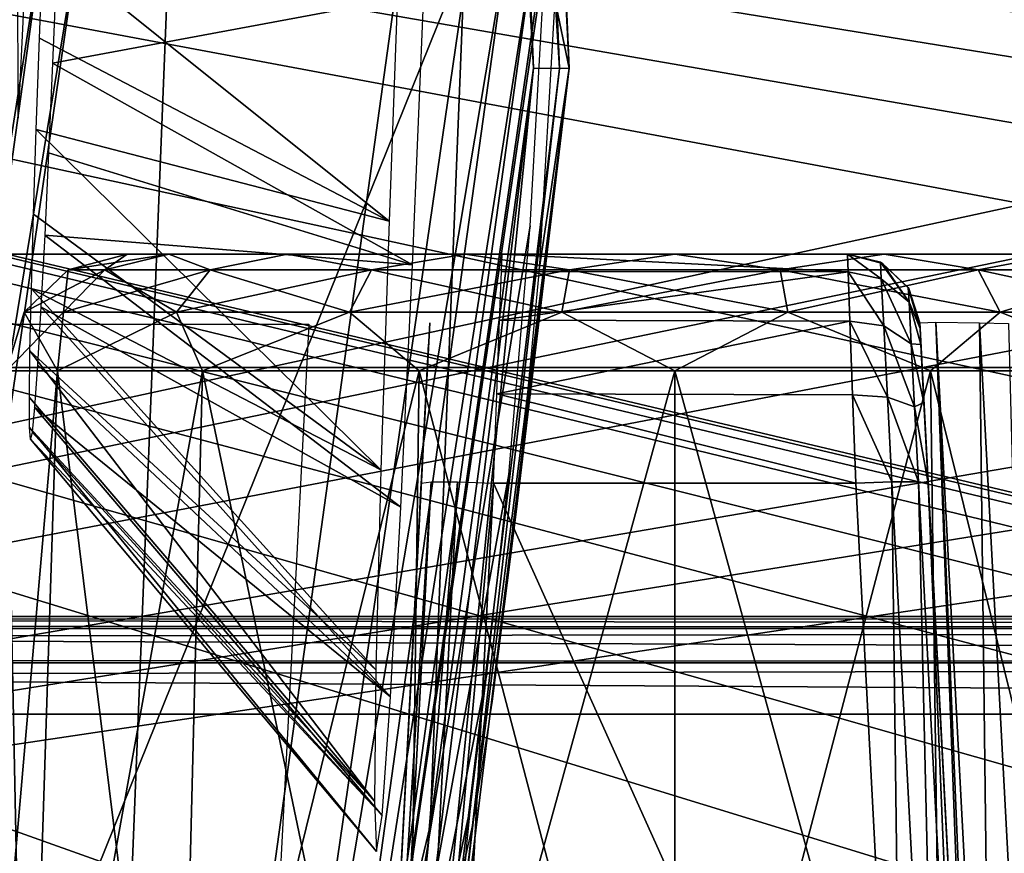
# Model space of a CAD drawing. Header units: millimetres. Extents: x -75 to 75, y -23 to 43.
# Tile 201 of 256: x 30.28 to 34.36, y 5.02 to 8.47. Entities that reach past the tile are written whole.
import ezdxf

# ---------------------------------------------------------------- set-up
doc = ezdxf.new("R2010")
doc.units = ezdxf.units.MM
doc.header["$LTSCALE"] = 81.481481
for name, color, linetype in [('135', 7, 'CONTINUOUS'), ('14', 7, 'CONTINUOUS'), ('16', 7, 'CONTINUOUS'), ('162', 7, 'CONTINUOUS'), ('163', 7, 'CONTINUOUS'), ('190', 7, 'CONTINUOUS'), ('205', 7, 'CONTINUOUS'), ('234', 7, 'CONTINUOUS'), ('235', 7, 'CONTINUOUS'), ('248', 7, 'CONTINUOUS'), ('254', 7, 'CONTINUOUS'), ('276', 7, 'CONTINUOUS'), ('280', 7, 'CONTINUOUS'), ('416', 7, 'CONTINUOUS'), ('417', 7, 'CONTINUOUS'), ('418', 7, 'CONTINUOUS'), ('419', 7, 'CONTINUOUS'), ('420', 7, 'CONTINUOUS'), ('421', 7, 'CONTINUOUS'), ('422', 7, 'CONTINUOUS'), ('423', 7, 'CONTINUOUS'), ('424', 7, 'CONTINUOUS'), ('425', 7, 'CONTINUOUS'), ('426', 7, 'CONTINUOUS'), ('6', 7, 'CONTINUOUS'), ('693', 7, 'CONTINUOUS'), ('695', 7, 'CONTINUOUS'), ('703', 7, 'CONTINUOUS'), ('704', 7, 'CONTINUOUS'), ('706', 7, 'CONTINUOUS'), ('710', 7, 'CONTINUOUS'), ('742', 7, 'CONTINUOUS'), ('744', 7, 'CONTINUOUS'), ('783', 7, 'CONTINUOUS'), ('8', 7, 'CONTINUOUS')]:
    doc.layers.add(name, color=color, linetype=linetype)

msp = doc.modelspace()

# ---------------------------------------------------------------- linework, layer by layer
at = {"layer": '135', "color": 251, "linetype": 'Continuous', "true_color": 0x464b4f}
for points in [[(52, 6, 16.422), (-11.7799, 6, 15.217), (-52, 6, 16.422), (52, 6, 16.422)], [(-11.2236, 6, 15.217), (-11.7799, 6, 15.217), (52, 6, 16.422), (-11.2236, 6, 15.217)], [(-10.7224, 6, 14.9756), (-11.2236, 6, 15.217), (52, 6, 16.422), (-10.7224, 6, 14.9756)], [(-10.3756, 6, 14.5407), (-10.7224, 6, 14.9756), (52, 6, 16.422), (-10.3756, 6, 14.5407)], [(-10.2518, 6, 13.9983), (-10.3756, 6, 14.5407), (52, 6, 16.422), (-10.2518, 6, 13.9983)], [(8.5607, 6, 14.0575), (-10.2518, 6, 13.9983), (52, 6, 16.422), (8.5607, 6, 14.0575)], [(9.117, 6, 14.0575), (8.5607, 6, 14.0575), (52, 6, 16.422), (9.117, 6, 14.0575)], [(9.6182, 6, 13.8161), (9.117, 6, 14.0575), (52, 6, 16.422), (9.6182, 6, 13.8161)], [(9.965, 6, 13.3812), (9.6182, 6, 13.8161), (52, 6, 16.422), (9.965, 6, 13.3812)], [(10.0888, 6, 12.8388), (9.965, 6, 13.3812), (52, 6, 16.422), (10.0888, 6, 12.8388)], [(10.7224, 6, -5.0211), (10.0888, 6, 12.8388), (52, 6, 16.422), (10.7224, 6, -5.0211)], [(11.2236, 6, -4.7797), (10.7224, 6, -5.0211), (52, 6, 16.422), (11.2236, 6, -4.7797)], [(11.7799, 6, -4.7797), (11.2236, 6, -4.7797), (52, 6, 16.422), (11.7799, 6, -4.7797)], [(12.2811, 6, -5.0211), (11.7799, 6, -4.7797), (52, 6, 16.422), (12.2811, 6, -5.0211)], [(12.628, 6, -5.456), (12.2811, 6, -5.0211), (52, 6, 16.422), (12.628, 6, -5.456)], [(12.7518, 6, -5.9983), (12.628, 6, -5.456), (52, 6, 16.422), (12.7518, 6, -5.9983)], [(12.7518, 6, -39.9983), (12.7518, 6, -5.9983), (52, 6, 16.422), (12.7518, 6, -39.9983)], [(13.6214, 6, -43.9675), (12.7518, 6, -39.9983), (52, 6, 16.422), (13.6214, 6, -43.9675)], [(14.1898, 6, -43.4817), (13.6214, 6, -43.9675), (52, 6, 16.422), (14.1898, 6, -43.4817)], [(14.7743, 6, -43.1009), (14.1898, 6, -43.4817), (52, 6, 16.422), (14.7743, 6, -43.1009)], [(16.0228, 6, -42.5929), (14.7743, 6, -43.1009), (52, 6, 16.422), (16.0228, 6, -42.5929)], [(16.0228, 6, -42.5929), (50.8738, 6, 14.5424), (17.3407, 6, -42.422), (16.0228, 6, -42.5929)], [(50.8738, 6, 14.5424), (16.0228, 6, -42.5929), (52, 6, 16.422), (50.8738, 6, 14.5424)], [(51.2206, 6, -20.9773), (51.7218, 6, -21.2187), (17.3407, 6, -42.422), (51.2206, 6, -20.9773)], [(17.3407, 6, -42.422), (51.7218, 6, -21.2187), (52, 6, -42.422), (17.3407, 6, -42.422)], [(50.8738, 6, -20.5424), (51.2206, 6, -20.9773), (17.3407, 6, -42.422), (50.8738, 6, -20.5424)], [(50.75, 6, -20), (50.8738, 6, -20.5424), (17.3407, 6, -42.422), (50.75, 6, -20)], [(50.75, 6, 14), (50.75, 6, -20), (17.3407, 6, -42.422), (50.75, 6, 14)], [(50.8738, 6, 14.5424), (50.75, 6, 14), (17.3407, 6, -42.422), (50.8738, 6, 14.5424)]]:
    msp.add_3dface(points, dxfattribs=at)
at = {"layer": '14', "color": 251, "linetype": 'Continuous', "true_color": 0x565d62}
for points in [[(-58.6077, 7.0323, 96.607), (-58.9411, 32.5, 96.9404), (58.9411, 32.5, 96.9404), (-58.6077, 7.0323, 96.607)], [(-58.5539, 7.0314, 96.607), (-58.6077, 7.0323, 96.607), (58.9411, 32.5, 96.9404), (-58.5539, 7.0314, 96.607)], [(-58.5, 7.0311, 96.607), (-58.5539, 7.0314, 96.607), (58.9411, 32.5, 96.9404), (-58.5, 7.0311, 96.607)], [(-2.3593, 18.0402, 96.7511), (-58.5, 7.0311, 96.607), (58.9411, 32.5, 96.9404), (-2.3593, 18.0402, 96.7511)], [(2.5034, 7.0311, 96.607), (2.3593, 18.0402, 96.7511), (58.9411, 32.5, 96.9404), (2.5034, 7.0311, 96.607)], [(58.5, 7.0311, 96.607), (2.5034, 7.0311, 96.607), (58.9411, 32.5, 96.9404), (58.5, 7.0311, 96.607)]]:
    msp.add_3dface(points, dxfattribs=at)
at = {"layer": '16', "color": 251, "linetype": 'Continuous', "true_color": 0x565d62}
for points in [[(58.6077, 7.0323, -96.607), (58.9411, 32.5, -96.9404), (2.487, 28.0402, -96.882), (58.6077, 7.0323, -96.607)], [(2.9458, 7.0311, -96.607), (58.5, 7.0311, -96.607), (2.487, 28.0402, -96.882), (2.9458, 7.0311, -96.607)], [(58.5, 7.0311, -96.607), (58.5539, 7.0314, -96.607), (2.487, 28.0402, -96.882), (58.5, 7.0311, -96.607)], [(58.5539, 7.0314, -96.607), (58.6077, 7.0323, -96.607), (2.487, 28.0402, -96.882), (58.5539, 7.0314, -96.607)]]:
    msp.add_3dface(points, dxfattribs=at)
at = {"layer": '162', "color": 251, "linetype": 'Continuous', "true_color": 0x464b4f}
for points in [[(30.3095, 2.9826, 76.0859), (30.2291, 7.0174, 74.9732), (30.0882, 2.9826, 74.9732), (30.3095, 2.9826, 76.0859)], [(30.4397, 7.0174, 76.032), (30.2291, 7.0174, 74.9732), (30.3095, 2.9826, 76.0859), (30.4397, 7.0174, 76.032)], [(30.9398, 2.9826, 77.0292), (30.4397, 7.0174, 76.032), (30.3095, 2.9826, 76.0859), (30.9398, 2.9826, 77.0292)], [(31.0395, 7.0174, 76.9296), (30.4397, 7.0174, 76.032), (30.9398, 2.9826, 77.0292), (31.0395, 7.0174, 76.9296)], [(31.8832, 2.9826, 77.6596), (31.0395, 7.0174, 76.9296), (30.9398, 2.9826, 77.0292), (31.8832, 2.9826, 77.6596)], [(31.9371, 7.0174, 77.5294), (31.0395, 7.0174, 76.9296), (31.8832, 2.9826, 77.6596), (31.9371, 7.0174, 77.5294)], [(32.9959, 2.9826, 77.8809), (31.9371, 7.0174, 77.5294), (31.8832, 2.9826, 77.6596), (32.9959, 2.9826, 77.8809)], [(32.9959, 7.0174, 77.74), (31.9371, 7.0174, 77.5294), (32.9959, 2.9826, 77.8809), (32.9959, 7.0174, 77.74)], [(34.1087, 2.9826, 77.6596), (32.9959, 7.0174, 77.74), (32.9959, 2.9826, 77.8809), (34.1087, 2.9826, 77.6596)], [(34.0547, 7.0174, 77.5294), (32.9959, 7.0174, 77.74), (34.1087, 2.9826, 77.6596), (34.0547, 7.0174, 77.5294)], [(35.052, 2.9826, 77.0292), (34.0547, 7.0174, 77.5294), (34.1087, 2.9826, 77.6596), (35.052, 2.9826, 77.0292)], [(34.9524, 7.0174, 76.9296), (34.0547, 7.0174, 77.5294), (35.052, 2.9826, 77.0292), (34.9524, 7.0174, 76.9296)]]:
    msp.add_3dface(points, dxfattribs=at)
at = {"layer": '163', "color": 251, "linetype": 'Continuous', "true_color": 0x464b4f}
for points in [[(30.0882, 2.9826, 74.9732), (30.2291, 7.0174, 74.9732), (30.4397, 7.0174, 73.9143), (30.0882, 2.9826, 74.9732)], [(30.0882, 2.9826, 74.9732), (30.4397, 7.0174, 73.9143), (30.3095, 2.9826, 73.8604), (30.0882, 2.9826, 74.9732)], [(30.4397, 7.0174, 73.9143), (31.0395, 7.0174, 73.0167), (30.3095, 2.9826, 73.8604), (30.4397, 7.0174, 73.9143)], [(30.3095, 2.9826, 73.8604), (31.0395, 7.0174, 73.0167), (30.9398, 2.9826, 72.9171), (30.3095, 2.9826, 73.8604)], [(30.9398, 2.9826, 72.9171), (31.9371, 7.0174, 72.4169), (31.8832, 2.9826, 72.2867), (30.9398, 2.9826, 72.9171)], [(31.0395, 7.0174, 73.0167), (31.9371, 7.0174, 72.4169), (30.9398, 2.9826, 72.9171), (31.0395, 7.0174, 73.0167)], [(31.8832, 2.9826, 72.2867), (32.9959, 7.0174, 72.2063), (32.9959, 2.9826, 72.0654), (31.8832, 2.9826, 72.2867)], [(31.9371, 7.0174, 72.4169), (32.9959, 7.0174, 72.2063), (31.8832, 2.9826, 72.2867), (31.9371, 7.0174, 72.4169)], [(32.9959, 2.9826, 72.0654), (34.0547, 7.0174, 72.4169), (34.1087, 2.9826, 72.2867), (32.9959, 2.9826, 72.0654)], [(32.9959, 7.0174, 72.2063), (34.0547, 7.0174, 72.4169), (32.9959, 2.9826, 72.0654), (32.9959, 7.0174, 72.2063)], [(34.0547, 7.0174, 72.4169), (34.9524, 7.0174, 73.0167), (34.1087, 2.9826, 72.2867), (34.0547, 7.0174, 72.4169)], [(34.1087, 2.9826, 72.2867), (34.9524, 7.0174, 73.0167), (35.052, 2.9826, 72.9171), (34.1087, 2.9826, 72.2867)]]:
    msp.add_3dface(points, dxfattribs=at)
at = {"layer": '190', "color": 251, "linetype": 'Continuous', "true_color": 0x464b4f}
for points in [[(31.481, 7.5, 93.8643), (18.8869, 7.5, 93.8643), (47.3431, 7.5, 94.9357), (31.481, 7.5, 93.8643)], [(47.3431, 7.5, 94.9357), (18.8869, 7.5, 93.8643), (18.8869, 7.5, 94.9357), (47.3431, 7.5, 94.9357)], [(31.8799, 7.5, 93.7579), (31.481, 7.5, 93.8643), (47.3431, 7.5, 94.9357), (31.8799, 7.5, 93.7579)], [(34.5109, 7.5, 93.8643), (31.8799, 7.5, 93.7579), (47.3431, 7.5, 94.9357), (34.5109, 7.5, 93.8643)], [(32.1718, 7.5, 93.4679), (31.8799, 7.5, 93.7579), (34.5109, 7.5, 93.8643), (32.1718, 7.5, 93.4679)], [(32.2806, 7.5, 93.0653), (32.1718, 7.5, 93.4679), (34.1077, 7.5, 93.7554), (32.2806, 7.5, 93.0653)], [(34.1077, 7.5, 93.7554), (32.1718, 7.5, 93.4679), (34.5109, 7.5, 93.8643), (34.1077, 7.5, 93.7554)], [(32.2806, 7.5, 87.5236), (32.2806, 7.5, 93.0653), (33.7112, 7.5, 93.0653), (32.2806, 7.5, 87.5236)], [(33.7112, 7.5, 93.0653), (32.2806, 7.5, 93.0653), (33.8176, 7.5, 93.4636), (33.7112, 7.5, 93.0653)], [(33.8176, 7.5, 93.4636), (32.2806, 7.5, 93.0653), (34.1077, 7.5, 93.7554), (33.8176, 7.5, 93.4636)], [(33.7112, 7.5, 87.5236), (32.2806, 7.5, 87.5236), (33.7112, 7.5, 93.0653), (33.7112, 7.5, 87.5236)]]:
    msp.add_3dface(points, dxfattribs=at)
at = {"layer": '205', "color": 251, "linetype": 'Continuous', "true_color": 0x464b4f}
for points in [[(18.8869, 7.2105, 93.5645), (31.2493, 2.7895, 93.4101), (10.3562, 2.7895, 93.4101), (18.8869, 7.2105, 93.5645)], [(31.481, 7.2105, 93.5645), (31.2493, 2.7895, 93.4101), (18.8869, 7.2105, 93.5645), (31.481, 7.2105, 93.5645)]]:
    msp.add_3dface(points, dxfattribs=at)
at = {"layer": '234', "color": 251, "linetype": 'Continuous', "true_color": 0x464b4f}
for points in [[(52, 4.2501, 17.6839), (-52, 5.5958, 17.0564), (52, 2.9042, 18.3115), (52, 4.2501, 17.6839)], [(52, 5.5958, 17.0564), (-52, 5.5958, 17.0564), (52, 4.2501, 17.6839), (52, 5.5958, 17.0564)], [(-52, 5.5958, 17.0564), (-52, 4.2501, 17.6839), (52, 2.9042, 18.3115), (-52, 5.5958, 17.0564)]]:
    msp.add_3dface(points, dxfattribs=at)
at = {"layer": '235', "color": 251, "linetype": 'Continuous', "true_color": 0x464b4f}
for points in [[(52, 5.9505, 16.6804), (52, 6, 16.422), (-52, 5.9505, 16.6804), (52, 5.9505, 16.6804)], [(52, 6, 16.422), (-52, 6, 16.422), (-52, 5.9505, 16.6804), (52, 6, 16.422)], [(-52, 5.809, 16.9025), (52, 5.9505, 16.6804), (-52, 5.9505, 16.6804), (-52, 5.809, 16.9025)], [(52, 5.809, 16.9025), (52, 5.9505, 16.6804), (-52, 5.809, 16.9025), (52, 5.809, 16.9025)], [(-52, 5.5958, 17.0564), (52, 5.809, 16.9025), (-52, 5.809, 16.9025), (-52, 5.5958, 17.0564)], [(-52, 5.5958, 17.0564), (52, 5.5958, 17.0564), (52, 5.809, 16.9025), (-52, 5.5958, 17.0564)]]:
    msp.add_3dface(points, dxfattribs=at)
at = {"layer": '248', "color": 251, "linetype": 'Continuous', "true_color": 0x464b4f}
for points in [[(17.3407, 5.5958, -43.0564), (52, 5.5958, -43.0564), (17.3972, 4.2527, -43.6827), (17.3407, 5.5958, -43.0564)], [(17.3972, 4.2527, -43.6827), (52, 5.5958, -43.0564), (17.445, 2.9042, -44.3115), (17.3972, 4.2527, -43.6827)], [(17.445, 2.9042, -44.3115), (52, 5.5958, -43.0564), (52, 4.2501, -43.6839), (17.445, 2.9042, -44.3115)]]:
    msp.add_3dface(points, dxfattribs=at)
at = {"layer": '254', "color": 251, "linetype": 'Continuous', "true_color": 0x464b4f}
for points in [[(17.3407, 6, -42.422), (52, 6, -42.422), (52, 5.9505, -42.6804), (17.3407, 6, -42.422)], [(17.3407, 5.9645, -42.6422), (17.3407, 6, -42.422), (52, 5.9505, -42.6804), (17.3407, 5.9645, -42.6422)], [(17.3407, 5.9505, -42.6804), (17.3407, 5.9645, -42.6422), (52, 5.9505, -42.6804), (17.3407, 5.9505, -42.6804)], [(17.3407, 5.8227, -42.8875), (17.3407, 5.9505, -42.6804), (52, 5.809, -42.9025), (17.3407, 5.8227, -42.8875)], [(52, 5.809, -42.9025), (17.3407, 5.9505, -42.6804), (52, 5.9505, -42.6804), (52, 5.809, -42.9025)], [(17.3407, 5.8092, -42.9023), (17.3407, 5.8227, -42.8875), (52, 5.809, -42.9025), (17.3407, 5.8092, -42.9023)], [(52, 5.5958, -43.0564), (17.3407, 5.5958, -43.0564), (17.3407, 5.8092, -42.9023), (52, 5.5958, -43.0564)], [(52, 5.5958, -43.0564), (17.3407, 5.8092, -42.9023), (52, 5.809, -42.9025), (52, 5.5958, -43.0564)]]:
    msp.add_3dface(points, dxfattribs=at)
at = {"layer": '276', "color": 251, "linetype": 'Continuous', "true_color": 0x464b4f}
for points in [[(54.9162, 5.6242, -93.5091), (55.0838, 5.6242, -93.5091), (10.3562, 12.2105, -93.7391), (54.9162, 5.6242, -93.5091)], [(10.3562, 12.2105, -93.7391), (55.0838, 5.6242, -93.5091), (55.2537, 12.2105, -93.7391), (10.3562, 12.2105, -93.7391)], [(54.6527, 5.5791, -93.5075), (54.9162, 5.6242, -93.5091), (10.3562, 12.2105, -93.7391), (54.6527, 5.5791, -93.5075)], [(37.9162, 5.6242, -93.5091), (38.0838, 5.6242, -93.5091), (10.3562, 12.2105, -93.7391), (37.9162, 5.6242, -93.5091)], [(38.0838, 5.6242, -93.5091), (38.3557, 5.5761, -93.5074), (10.3562, 12.2105, -93.7391), (38.0838, 5.6242, -93.5091)], [(38.3557, 5.5761, -93.5074), (53.7806, 2.7895, -93.4101), (10.3562, 12.2105, -93.7391), (38.3557, 5.5761, -93.5074)], [(54.104, 5.1245, -93.4916), (54.3735, 5.4232, -93.5021), (10.3562, 12.2105, -93.7391), (54.104, 5.1245, -93.4916)], [(53.8924, 4.6662, -93.4756), (54.104, 5.1245, -93.4916), (10.3562, 12.2105, -93.7391), (53.8924, 4.6662, -93.4756)], [(53.8033, 4.0893, -93.4555), (53.8924, 4.6662, -93.4756), (10.3562, 12.2105, -93.7391), (53.8033, 4.0893, -93.4555)], [(53.7806, 2.7895, -93.4101), (53.8033, 4.0893, -93.4555), (10.3562, 12.2105, -93.7391), (53.7806, 2.7895, -93.4101)], [(37.6527, 5.5791, -93.5075), (37.9162, 5.6242, -93.5091), (10.3562, 12.2105, -93.7391), (37.6527, 5.5791, -93.5075)], [(21.6319, 5.4188, -93.5019), (36.7806, 2.7895, -93.4101), (10.3562, 12.2105, -93.7391), (21.6319, 5.4188, -93.5019)], [(36.7806, 2.7895, -93.4101), (36.8033, 4.0893, -93.4555), (10.3562, 12.2105, -93.7391), (36.7806, 2.7895, -93.4101)], [(36.8033, 4.0893, -93.4555), (36.8924, 4.6662, -93.4756), (10.3562, 12.2105, -93.7391), (36.8033, 4.0893, -93.4555)], [(36.8924, 4.6662, -93.4756), (37.104, 5.1245, -93.4916), (10.3562, 12.2105, -93.7391), (36.8924, 4.6662, -93.4756)], [(37.104, 5.1245, -93.4916), (37.3735, 5.4232, -93.5021), (10.3562, 12.2105, -93.7391), (37.104, 5.1245, -93.4916)], [(54.3735, 5.4232, -93.5021), (54.6527, 5.5791, -93.5075), (10.3562, 12.2105, -93.7391), (54.3735, 5.4232, -93.5021)], [(37.3735, 5.4232, -93.5021), (37.6527, 5.5791, -93.5075), (10.3562, 12.2105, -93.7391), (37.3735, 5.4232, -93.5021)], [(21.8963, 5.1241, -93.4916), (36.7806, 2.7895, -93.4101), (21.6319, 5.4188, -93.5019), (21.8963, 5.1241, -93.4916)], [(22.1061, 4.6713, -93.4758), (36.7806, 2.7895, -93.4101), (21.8963, 5.1241, -93.4916), (22.1061, 4.6713, -93.4758)]]:
    msp.add_3dface(points, dxfattribs=at)
at = {"layer": '280', "color": 251, "linetype": 'Continuous', "true_color": 0x464b4f}
for points in [[(10.3562, 12.2105, -95.0609), (55.2537, 12.2105, -95.0609), (10.3562, 7.3602, -95.2303), (10.3562, 12.2105, -95.0609)], [(55.2537, 12.2105, -95.0609), (10.3562, 2.5, -95.4), (10.3562, 7.3602, -95.2303), (55.2537, 12.2105, -95.0609)], [(56.2634, 12.0146, -95.0677), (10.3562, 2.5, -95.4), (55.2537, 12.2105, -95.0609), (56.2634, 12.0146, -95.0677)], [(57.1247, 11.4571, -95.0872), (10.3562, 2.5, -95.4), (56.2634, 12.0146, -95.0677), (57.1247, 11.4571, -95.0872)], [(57.716, 10.6183, -95.1165), (10.3562, 2.5, -95.4), (57.1247, 11.4571, -95.0872), (57.716, 10.6183, -95.1165)], [(57.8816, 10.1303, -95.1335), (10.3562, 2.5, -95.4), (57.716, 10.6183, -95.1165), (57.8816, 10.1303, -95.1335)], [(57.9521, 9.6047, -95.1519), (10.3562, 2.5, -95.4), (57.8816, 10.1303, -95.1335), (57.9521, 9.6047, -95.1519)], [(58.2002, 2.5, -95.4), (10.3562, 2.5, -95.4), (57.9521, 9.6047, -95.1519), (58.2002, 2.5, -95.4)]]:
    msp.add_3dface(points, dxfattribs=at)
at = {"layer": '416', "color": 251, "linetype": 'Continuous', "true_color": 0x464b4f}
for points in [[(34.012, 7.1926, 87.345), (34.0108, 7.2157, 87.5236), (34.2431, 2.7843, 86.6271), (34.012, 7.1926, 87.345)], [(34.0108, 7.2157, 87.5236), (34.2431, 2.7843, 92.9105), (34.2431, 2.7843, 86.6271), (34.0108, 7.2157, 87.5236)], [(34.0108, 7.2157, 93.0653), (34.2431, 2.7843, 92.9105), (34.0108, 7.2157, 87.5236), (34.0108, 7.2157, 93.0653)], [(34.0155, 7.1267, 87.1821), (34.012, 7.1926, 87.345), (34.2431, 2.7843, 86.6271), (34.0155, 7.1267, 87.1821)], [(34.0281, 6.8859, 86.9295), (34.0155, 7.1267, 87.1821), (34.2431, 2.7843, 86.6271), (34.0281, 6.8859, 86.9295)], [(34.0456, 6.5523, 86.8245), (34.0281, 6.8859, 86.9295), (34.2431, 2.7843, 86.6271), (34.0456, 6.5523, 86.8245)]]:
    msp.add_3dface(points, dxfattribs=at)
at = {"layer": '417', "color": 251, "linetype": 'Continuous', "true_color": 0x464b4f}
for points in [[(32.2458, 6.5523, 86.5249), (33.9435, 2.7843, 86.3275), (32.0484, 2.7843, 86.3275), (32.2458, 6.5523, 86.5249)], [(33.746, 6.5523, 86.5249), (33.9435, 2.7843, 86.3275), (32.2458, 6.5523, 86.5249), (33.746, 6.5523, 86.5249)]]:
    msp.add_3dface(points, dxfattribs=at)
at = {"layer": '418', "color": 251, "linetype": 'Continuous', "true_color": 0x464b4f}
for points in [[(31.981, 7.2157, 93.0653), (31.981, 7.2157, 87.5236), (31.7488, 2.7843, 92.9105), (31.981, 7.2157, 93.0653)], [(31.981, 7.2157, 87.5236), (31.9764, 7.1284, 87.1851), (31.7488, 2.7843, 92.9105), (31.981, 7.2157, 87.5236)], [(31.9764, 7.1284, 87.1851), (31.9639, 6.8888, 86.9313), (31.7488, 2.7843, 92.9105), (31.9764, 7.1284, 87.1851)], [(31.9639, 6.8888, 86.9313), (31.9462, 6.5523, 86.8245), (31.7488, 2.7843, 92.9105), (31.9639, 6.8888, 86.9313)], [(31.9462, 6.5523, 86.8245), (31.7488, 2.7843, 86.6271), (31.7488, 2.7843, 92.9105), (31.9462, 6.5523, 86.8245)]]:
    msp.add_3dface(points, dxfattribs=at)
at = {"layer": '419', "color": 251, "linetype": 'Continuous', "true_color": 0x464b4f}
for points in [[(32.278, 7.4291, 87.1538), (32.2806, 7.5, 87.5236), (33.7139, 7.4273, 87.1492), (32.278, 7.4291, 87.1538)], [(32.2806, 7.5, 87.5236), (33.7112, 7.5, 87.5236), (33.7139, 7.4273, 87.1492), (32.2806, 7.5, 87.5236)], [(32.2706, 7.2271, 86.8371), (32.278, 7.4291, 87.1538), (33.7139, 7.4273, 87.1492), (32.2706, 7.2271, 86.8371)], [(33.7214, 7.2238, 86.8335), (32.2706, 7.2271, 86.8371), (33.7139, 7.4273, 87.1492), (33.7214, 7.2238, 86.8335)], [(32.2594, 6.9225, 86.6172), (32.2706, 7.2271, 86.8371), (33.7214, 7.2238, 86.8335), (32.2594, 6.9225, 86.6172)], [(33.7326, 6.9181, 86.6152), (32.2594, 6.9225, 86.6172), (33.7214, 7.2238, 86.8335), (33.7326, 6.9181, 86.6152)], [(33.746, 6.5523, 86.5249), (32.2458, 6.5523, 86.5249), (32.2594, 6.9225, 86.6172), (33.746, 6.5523, 86.5249)], [(33.746, 6.5523, 86.5249), (32.2594, 6.9225, 86.6172), (33.7326, 6.9181, 86.6152), (33.746, 6.5523, 86.5249)]]:
    msp.add_3dface(points, dxfattribs=at)
at = {"layer": '420', "color": 251, "linetype": 'Continuous', "true_color": 0x464b4f}
for points in [[(34.2431, 2.7843, 92.9105), (34.0108, 7.2157, 93.0653), (34.0771, 7.2188, 93.3144), (34.2431, 2.7843, 92.9105)], [(34.2431, 2.7843, 92.9105), (34.0771, 7.2188, 93.3144), (34.261, 2.7821, 93.0428), (34.2431, 2.7843, 92.9105)], [(34.0771, 7.2188, 93.3144), (34.2585, 7.2169, 93.4967), (34.3113, 2.7812, 93.1622), (34.0771, 7.2188, 93.3144)], [(34.261, 2.7821, 93.0428), (34.0771, 7.2188, 93.3144), (34.3113, 2.7812, 93.1622), (34.261, 2.7821, 93.0428)], [(34.3113, 2.7812, 93.1622), (34.2585, 7.2169, 93.4967), (34.4937, 2.7831, 93.3434), (34.3113, 2.7812, 93.1622)], [(34.2585, 7.2169, 93.4967), (34.3785, 7.2142, 93.5469), (34.4937, 2.7831, 93.3434), (34.2585, 7.2169, 93.4967)]]:
    msp.add_3dface(points, dxfattribs=at)
at = {"layer": '421', "color": 251, "linetype": 'Continuous', "true_color": 0x464b4f}
for points in [[(31.7488, 2.7843, 86.6271), (31.9462, 6.5523, 86.8245), (31.9867, 6.5581, 86.675), (31.7488, 2.7843, 86.6271)], [(31.7488, 2.7843, 86.6271), (31.9867, 6.5581, 86.675), (31.789, 2.7786, 86.4762), (31.7488, 2.7843, 86.6271)], [(31.9867, 6.5581, 86.675), (32.0963, 6.5581, 86.5653), (31.789, 2.7786, 86.4762), (31.9867, 6.5581, 86.675)], [(31.789, 2.7786, 86.4762), (32.0963, 6.5581, 86.5653), (31.8985, 2.7786, 86.3671), (31.789, 2.7786, 86.4762)], [(32.0963, 6.5581, 86.5653), (32.2458, 6.5523, 86.5249), (31.8985, 2.7786, 86.3671), (32.0963, 6.5581, 86.5653)], [(32.2458, 6.5523, 86.5249), (32.0484, 2.7843, 86.3275), (31.8985, 2.7786, 86.3671), (32.2458, 6.5523, 86.5249)]]:
    msp.add_3dface(points, dxfattribs=at)
at = {"layer": '422', "color": 251, "linetype": 'Continuous', "true_color": 0x464b4f}
for points in [[(33.7112, 7.5, 87.5236), (33.7112, 7.5, 93.0653), (33.8567, 7.4624, 93.0653), (33.7112, 7.5, 87.5236)], [(33.7112, 7.5, 87.5236), (33.8567, 7.4624, 93.0653), (33.8478, 7.4671, 87.5236), (33.7112, 7.5, 87.5236)], [(33.8478, 7.4671, 87.5236), (33.8567, 7.4624, 93.0653), (33.8567, 7.4624, 87.5236), (33.8478, 7.4671, 87.5236)], [(33.8567, 7.4624, 87.5236), (33.9656, 7.359, 93.0653), (33.963, 7.3632, 87.5236), (33.8567, 7.4624, 87.5236)], [(33.8567, 7.4624, 93.0653), (33.9656, 7.359, 93.0653), (33.8567, 7.4624, 87.5236), (33.8567, 7.4624, 93.0653)], [(33.963, 7.3632, 87.5236), (33.9656, 7.359, 93.0653), (33.9656, 7.359, 87.5236), (33.963, 7.3632, 87.5236)], [(33.9656, 7.359, 93.0653), (34.0108, 7.2157, 93.0653), (33.9656, 7.359, 87.5236), (33.9656, 7.359, 93.0653)], [(34.0108, 7.2157, 93.0653), (34.0108, 7.2157, 87.5236), (33.9656, 7.359, 87.5236), (34.0108, 7.2157, 93.0653)]]:
    msp.add_3dface(points, dxfattribs=at)
at = {"layer": '423', "color": 251, "linetype": 'Continuous', "true_color": 0x464b4f}
for points in [[(33.7112, 7.5, 87.5236), (33.8478, 7.4671, 87.5236), (33.8514, 7.3987, 87.1677), (33.7112, 7.5, 87.5236)], [(33.7139, 7.4273, 87.1492), (33.7112, 7.5, 87.5236), (33.8514, 7.3987, 87.1677), (33.7139, 7.4273, 87.1492)], [(33.8478, 7.4671, 87.5236), (33.8567, 7.4624, 87.5236), (33.9661, 7.3026, 87.2085), (33.8478, 7.4671, 87.5236)], [(33.8478, 7.4671, 87.5236), (33.9661, 7.3026, 87.2085), (33.8514, 7.3987, 87.1677), (33.8478, 7.4671, 87.5236)], [(33.8567, 7.4624, 87.5236), (33.963, 7.3632, 87.5236), (33.9661, 7.3026, 87.2085), (33.8567, 7.4624, 87.5236)], [(33.7139, 7.4273, 87.1492), (33.8514, 7.3987, 87.1677), (33.8616, 7.2034, 86.8627), (33.7139, 7.4273, 87.1492)], [(33.7214, 7.2238, 86.8335), (33.7139, 7.4273, 87.1492), (33.8616, 7.2034, 86.8627), (33.7214, 7.2238, 86.8335)], [(33.9661, 7.3026, 87.2085), (33.9752, 7.1296, 86.9384), (33.8514, 7.3987, 87.1677), (33.9661, 7.3026, 87.2085)], [(33.8514, 7.3987, 87.1677), (33.9752, 7.1296, 86.9384), (33.8616, 7.2034, 86.8627), (33.8514, 7.3987, 87.1677)], [(34.012, 7.1926, 87.345), (33.963, 7.3632, 87.5236), (33.9656, 7.359, 87.5236), (34.012, 7.1926, 87.345)], [(33.963, 7.3632, 87.5236), (34.012, 7.1926, 87.345), (33.9661, 7.3026, 87.2085), (33.963, 7.3632, 87.5236)], [(34.0108, 7.2157, 87.5236), (34.012, 7.1926, 87.345), (33.9656, 7.359, 87.5236), (34.0108, 7.2157, 87.5236)], [(34.012, 7.1926, 87.345), (34.0155, 7.1267, 87.1821), (33.9661, 7.3026, 87.2085), (34.012, 7.1926, 87.345)], [(33.9661, 7.3026, 87.2085), (34.0155, 7.1267, 87.1821), (33.9752, 7.1296, 86.9384), (33.9661, 7.3026, 87.2085)], [(33.7214, 7.2238, 86.8335), (33.8616, 7.2034, 86.8627), (33.877, 6.9092, 86.652), (33.7214, 7.2238, 86.8335)], [(33.7326, 6.9181, 86.6152), (33.7214, 7.2238, 86.8335), (33.877, 6.9092, 86.652), (33.7326, 6.9181, 86.6152)], [(33.9752, 7.1296, 86.9384), (33.9889, 6.8691, 86.7518), (33.8616, 7.2034, 86.8627), (33.9752, 7.1296, 86.9384)], [(33.8616, 7.2034, 86.8627), (33.9889, 6.8691, 86.7518), (33.877, 6.9092, 86.652), (33.8616, 7.2034, 86.8627)], [(34.0155, 7.1267, 87.1821), (34.0281, 6.8859, 86.9295), (33.9752, 7.1296, 86.9384), (34.0155, 7.1267, 87.1821)], [(33.9752, 7.1296, 86.9384), (34.0281, 6.8859, 86.9295), (33.9889, 6.8691, 86.7518), (33.9752, 7.1296, 86.9384)], [(33.7326, 6.9181, 86.6152), (33.877, 6.9092, 86.652), (33.8954, 6.5581, 86.5653), (33.7326, 6.9181, 86.6152)], [(33.746, 6.5523, 86.5249), (33.7326, 6.9181, 86.6152), (33.8954, 6.5581, 86.5653), (33.746, 6.5523, 86.5249)], [(33.9889, 6.8691, 86.7518), (34.0052, 6.5581, 86.675), (33.877, 6.9092, 86.652), (33.9889, 6.8691, 86.7518)], [(33.877, 6.9092, 86.652), (34.0052, 6.5581, 86.675), (33.8954, 6.5581, 86.5653), (33.877, 6.9092, 86.652)], [(34.0281, 6.8859, 86.9295), (34.0456, 6.5523, 86.8245), (33.9889, 6.8691, 86.7518), (34.0281, 6.8859, 86.9295)], [(33.9889, 6.8691, 86.7518), (34.0456, 6.5523, 86.8245), (34.0052, 6.5581, 86.675), (33.9889, 6.8691, 86.7518)]]:
    msp.add_3dface(points, dxfattribs=at)
at = {"layer": '424', "color": 251, "linetype": 'Continuous', "true_color": 0x464b4f}
for points in [[(33.9435, 2.7843, 86.3275), (33.746, 6.5523, 86.5249), (33.8954, 6.5581, 86.5653), (33.9435, 2.7843, 86.3275)], [(33.8954, 6.5581, 86.5653), (34.0052, 6.5581, 86.675), (34.0942, 2.7786, 86.3676), (33.8954, 6.5581, 86.5653)], [(33.9435, 2.7843, 86.3275), (33.8954, 6.5581, 86.5653), (34.0942, 2.7786, 86.3676), (33.9435, 2.7843, 86.3275)], [(34.0942, 2.7786, 86.3676), (34.0052, 6.5581, 86.675), (34.2034, 2.7786, 86.4771), (34.0942, 2.7786, 86.3676)], [(34.0052, 6.5581, 86.675), (34.0456, 6.5523, 86.8245), (34.2034, 2.7786, 86.4771), (34.0052, 6.5581, 86.675)], [(34.0456, 6.5523, 86.8245), (34.2431, 2.7843, 86.6271), (34.2034, 2.7786, 86.4771), (34.0456, 6.5523, 86.8245)]]:
    msp.add_3dface(points, dxfattribs=at)
at = {"layer": '425', "color": 251, "linetype": 'Continuous', "true_color": 0x464b4f}
for points in [[(30.7288, 7.5, 74.9732), (30.9013, 7.5, 74.1056), (30.484, 7.436, 74.9732), (30.7288, 7.5, 74.9732)], [(30.484, 7.436, 74.9732), (30.9013, 7.5, 74.1056), (30.6355, 7.436, 74.114), (30.484, 7.436, 74.9732)], [(30.6355, 7.436, 74.114), (30.9013, 7.5, 74.1056), (31.0717, 7.436, 73.3585), (30.6355, 7.436, 74.114)], [(30.9013, 7.5, 74.1056), (31.3928, 7.5, 73.3701), (31.0717, 7.436, 73.3585), (30.9013, 7.5, 74.1056)], [(31.0717, 7.436, 73.3585), (31.3928, 7.5, 73.3701), (31.74, 7.436, 72.7978), (31.0717, 7.436, 73.3585)], [(31.3928, 7.5, 73.3701), (32.1283, 7.5, 72.8786), (31.74, 7.436, 72.7978), (31.3928, 7.5, 73.3701)], [(31.74, 7.436, 72.7978), (32.1283, 7.5, 72.8786), (32.5597, 7.436, 72.4994), (31.74, 7.436, 72.7978)], [(32.1283, 7.5, 72.8786), (32.9959, 7.5, 72.706), (32.5597, 7.436, 72.4994), (32.1283, 7.5, 72.8786)], [(32.5597, 7.436, 72.4994), (32.9959, 7.5, 72.706), (33.4321, 7.436, 72.4994), (32.5597, 7.436, 72.4994)], [(32.9959, 7.5, 72.706), (33.8635, 7.5, 72.8786), (33.4321, 7.436, 72.4994), (32.9959, 7.5, 72.706)], [(33.4321, 7.436, 72.4994), (33.8635, 7.5, 72.8786), (34.2519, 7.436, 72.7978), (33.4321, 7.436, 72.4994)], [(33.8635, 7.5, 72.8786), (34.5991, 7.5, 73.3701), (34.2519, 7.436, 72.7978), (33.8635, 7.5, 72.8786)], [(34.2519, 7.436, 72.7978), (34.5991, 7.5, 73.3701), (34.9201, 7.436, 73.3585), (34.2519, 7.436, 72.7978)], [(30.3017, 7.26, 74.9732), (30.6355, 7.436, 74.114), (30.4642, 7.26, 74.0517), (30.3017, 7.26, 74.9732)], [(30.484, 7.436, 74.9732), (30.6355, 7.436, 74.114), (30.3017, 7.26, 74.9732), (30.484, 7.436, 74.9732)], [(30.6355, 7.436, 74.114), (31.0717, 7.436, 73.3585), (30.4642, 7.26, 74.0517), (30.6355, 7.436, 74.114)], [(30.4642, 7.26, 74.0517), (31.0717, 7.436, 73.3585), (30.932, 7.26, 73.2413), (30.4642, 7.26, 74.0517)], [(30.932, 7.26, 73.2413), (31.74, 7.436, 72.7978), (31.6488, 7.26, 72.6399), (30.932, 7.26, 73.2413)], [(31.0717, 7.436, 73.3585), (31.74, 7.436, 72.7978), (30.932, 7.26, 73.2413), (31.0717, 7.436, 73.3585)], [(31.6488, 7.26, 72.6399), (32.5597, 7.436, 72.4994), (32.5281, 7.26, 72.3198), (31.6488, 7.26, 72.6399)], [(31.74, 7.436, 72.7978), (32.5597, 7.436, 72.4994), (31.6488, 7.26, 72.6399), (31.74, 7.436, 72.7978)], [(32.5281, 7.26, 72.3198), (33.4321, 7.436, 72.4994), (33.4638, 7.26, 72.3198), (32.5281, 7.26, 72.3198)], [(32.5597, 7.436, 72.4994), (33.4321, 7.436, 72.4994), (32.5281, 7.26, 72.3198), (32.5597, 7.436, 72.4994)], [(33.4321, 7.436, 72.4994), (34.2519, 7.436, 72.7978), (33.4638, 7.26, 72.3198), (33.4321, 7.436, 72.4994)], [(33.4638, 7.26, 72.3198), (34.2519, 7.436, 72.7978), (34.343, 7.26, 72.6399), (33.4638, 7.26, 72.3198)], [(34.2519, 7.436, 72.7978), (34.9201, 7.436, 73.3585), (34.343, 7.26, 72.6399), (34.2519, 7.436, 72.7978)], [(34.343, 7.26, 72.6399), (34.9201, 7.436, 73.3585), (35.0598, 7.26, 73.2413), (34.343, 7.26, 72.6399)], [(30.4397, 7.0174, 73.9143), (30.2291, 7.0174, 74.9732), (30.4642, 7.26, 74.0517), (30.4397, 7.0174, 73.9143)], [(30.2291, 7.0174, 74.9732), (30.3017, 7.26, 74.9732), (30.4642, 7.26, 74.0517), (30.2291, 7.0174, 74.9732)], [(30.4397, 7.0174, 73.9143), (30.4642, 7.26, 74.0517), (30.932, 7.26, 73.2413), (30.4397, 7.0174, 73.9143)], [(31.0395, 7.0174, 73.0167), (30.4397, 7.0174, 73.9143), (30.932, 7.26, 73.2413), (31.0395, 7.0174, 73.0167)], [(31.0395, 7.0174, 73.0167), (30.932, 7.26, 73.2413), (31.6488, 7.26, 72.6399), (31.0395, 7.0174, 73.0167)], [(31.9371, 7.0174, 72.4169), (31.0395, 7.0174, 73.0167), (31.6488, 7.26, 72.6399), (31.9371, 7.0174, 72.4169)], [(31.9371, 7.0174, 72.4169), (31.6488, 7.26, 72.6399), (32.5281, 7.26, 72.3198), (31.9371, 7.0174, 72.4169)], [(32.9959, 7.0174, 72.2063), (31.9371, 7.0174, 72.4169), (32.5281, 7.26, 72.3198), (32.9959, 7.0174, 72.2063)], [(32.9959, 7.0174, 72.2063), (32.5281, 7.26, 72.3198), (33.4638, 7.26, 72.3198), (32.9959, 7.0174, 72.2063)], [(34.0547, 7.0174, 72.4169), (32.9959, 7.0174, 72.2063), (33.4638, 7.26, 72.3198), (34.0547, 7.0174, 72.4169)], [(34.0547, 7.0174, 72.4169), (33.4638, 7.26, 72.3198), (34.343, 7.26, 72.6399), (34.0547, 7.0174, 72.4169)], [(34.9524, 7.0174, 73.0167), (34.0547, 7.0174, 72.4169), (34.343, 7.26, 72.6399), (34.9524, 7.0174, 73.0167)], [(34.9524, 7.0174, 73.0167), (34.343, 7.26, 72.6399), (35.0598, 7.26, 73.2413), (34.9524, 7.0174, 73.0167)]]:
    msp.add_3dface(points, dxfattribs=at)
at = {"layer": '426', "color": 251, "linetype": 'Continuous', "true_color": 0x464b4f}
for points in [[(30.7288, 7.5, 74.9732), (30.484, 7.436, 74.9732), (30.6355, 7.436, 75.8323), (30.7288, 7.5, 74.9732)], [(31.0717, 7.436, 76.5878), (30.9013, 7.5, 75.8407), (30.6355, 7.436, 75.8323), (31.0717, 7.436, 76.5878)], [(30.9013, 7.5, 75.8407), (30.7288, 7.5, 74.9732), (30.6355, 7.436, 75.8323), (30.9013, 7.5, 75.8407)], [(31.3928, 7.5, 76.5762), (30.9013, 7.5, 75.8407), (31.0717, 7.436, 76.5878), (31.3928, 7.5, 76.5762)], [(31.74, 7.436, 77.1485), (31.3928, 7.5, 76.5762), (31.0717, 7.436, 76.5878), (31.74, 7.436, 77.1485)], [(32.1283, 7.5, 77.0677), (31.3928, 7.5, 76.5762), (31.74, 7.436, 77.1485), (32.1283, 7.5, 77.0677)], [(32.5597, 7.436, 77.4469), (32.1283, 7.5, 77.0677), (31.74, 7.436, 77.1485), (32.5597, 7.436, 77.4469)], [(32.9959, 7.5, 77.2403), (32.1283, 7.5, 77.0677), (32.5597, 7.436, 77.4469), (32.9959, 7.5, 77.2403)], [(33.4321, 7.436, 77.4469), (32.9959, 7.5, 77.2403), (32.5597, 7.436, 77.4469), (33.4321, 7.436, 77.4469)], [(33.8635, 7.5, 77.0677), (32.9959, 7.5, 77.2403), (33.4321, 7.436, 77.4469), (33.8635, 7.5, 77.0677)], [(34.2519, 7.436, 77.1485), (33.8635, 7.5, 77.0677), (33.4321, 7.436, 77.4469), (34.2519, 7.436, 77.1485)], [(34.5991, 7.5, 76.5762), (33.8635, 7.5, 77.0677), (34.2519, 7.436, 77.1485), (34.5991, 7.5, 76.5762)], [(34.9201, 7.436, 76.5878), (34.5991, 7.5, 76.5762), (34.2519, 7.436, 77.1485), (34.9201, 7.436, 76.5878)], [(30.484, 7.436, 74.9732), (30.3017, 7.26, 74.9732), (30.4642, 7.26, 75.8946), (30.484, 7.436, 74.9732)], [(30.932, 7.26, 76.705), (30.6355, 7.436, 75.8323), (30.4642, 7.26, 75.8946), (30.932, 7.26, 76.705)], [(30.6355, 7.436, 75.8323), (30.484, 7.436, 74.9732), (30.4642, 7.26, 75.8946), (30.6355, 7.436, 75.8323)], [(31.0717, 7.436, 76.5878), (30.6355, 7.436, 75.8323), (30.932, 7.26, 76.705), (31.0717, 7.436, 76.5878)], [(31.6488, 7.26, 77.3064), (31.0717, 7.436, 76.5878), (30.932, 7.26, 76.705), (31.6488, 7.26, 77.3064)], [(31.74, 7.436, 77.1485), (31.0717, 7.436, 76.5878), (31.6488, 7.26, 77.3064), (31.74, 7.436, 77.1485)], [(32.5281, 7.26, 77.6265), (31.74, 7.436, 77.1485), (31.6488, 7.26, 77.3064), (32.5281, 7.26, 77.6265)], [(32.5597, 7.436, 77.4469), (31.74, 7.436, 77.1485), (32.5281, 7.26, 77.6265), (32.5597, 7.436, 77.4469)], [(33.4638, 7.26, 77.6265), (32.5597, 7.436, 77.4469), (32.5281, 7.26, 77.6265), (33.4638, 7.26, 77.6265)], [(33.4321, 7.436, 77.4469), (32.5597, 7.436, 77.4469), (33.4638, 7.26, 77.6265), (33.4321, 7.436, 77.4469)], [(34.343, 7.26, 77.3064), (33.4321, 7.436, 77.4469), (33.4638, 7.26, 77.6265), (34.343, 7.26, 77.3064)], [(34.2519, 7.436, 77.1485), (33.4321, 7.436, 77.4469), (34.343, 7.26, 77.3064), (34.2519, 7.436, 77.1485)], [(35.0598, 7.26, 76.705), (34.2519, 7.436, 77.1485), (34.343, 7.26, 77.3064), (35.0598, 7.26, 76.705)], [(34.9201, 7.436, 76.5878), (34.2519, 7.436, 77.1485), (35.0598, 7.26, 76.705), (34.9201, 7.436, 76.5878)], [(30.2291, 7.0174, 74.9732), (30.4397, 7.0174, 76.032), (30.3017, 7.26, 74.9732), (30.2291, 7.0174, 74.9732)], [(30.3017, 7.26, 74.9732), (30.4397, 7.0174, 76.032), (30.4642, 7.26, 75.8946), (30.3017, 7.26, 74.9732)], [(30.4397, 7.0174, 76.032), (31.0395, 7.0174, 76.9296), (30.932, 7.26, 76.705), (30.4397, 7.0174, 76.032)], [(30.4397, 7.0174, 76.032), (30.932, 7.26, 76.705), (30.4642, 7.26, 75.8946), (30.4397, 7.0174, 76.032)], [(31.0395, 7.0174, 76.9296), (31.6488, 7.26, 77.3064), (30.932, 7.26, 76.705), (31.0395, 7.0174, 76.9296)], [(31.0395, 7.0174, 76.9296), (31.9371, 7.0174, 77.5294), (31.6488, 7.26, 77.3064), (31.0395, 7.0174, 76.9296)], [(31.9371, 7.0174, 77.5294), (32.5281, 7.26, 77.6265), (31.6488, 7.26, 77.3064), (31.9371, 7.0174, 77.5294)], [(31.9371, 7.0174, 77.5294), (32.9959, 7.0174, 77.74), (32.5281, 7.26, 77.6265), (31.9371, 7.0174, 77.5294)], [(32.9959, 7.0174, 77.74), (33.4638, 7.26, 77.6265), (32.5281, 7.26, 77.6265), (32.9959, 7.0174, 77.74)], [(32.9959, 7.0174, 77.74), (34.0547, 7.0174, 77.5294), (33.4638, 7.26, 77.6265), (32.9959, 7.0174, 77.74)], [(34.0547, 7.0174, 77.5294), (34.343, 7.26, 77.3064), (33.4638, 7.26, 77.6265), (34.0547, 7.0174, 77.5294)], [(34.0547, 7.0174, 77.5294), (34.9524, 7.0174, 76.9296), (34.343, 7.26, 77.3064), (34.0547, 7.0174, 77.5294)], [(34.9524, 7.0174, 76.9296), (35.0598, 7.26, 76.705), (34.343, 7.26, 77.3064), (34.9524, 7.0174, 76.9296)]]:
    msp.add_3dface(points, dxfattribs=at)
at = {"layer": '6', "color": 251, "linetype": 'Continuous', "true_color": 0x565d62}
for points in [[(-0.5, 0, 104.5156), (58.517, 0, 104.5156), (-0.5, 37, 105), (-0.5, 0, 104.5156)], [(58.517, 0, 104.5156), (59.0014, 37, 105), (-0.5, 37, 105), (58.517, 0, 104.5156)]]:
    msp.add_3dface(points, dxfattribs=at)
at = {"layer": '693', "color": 2, "linetype": 'Continuous'}
for points in [[(27.8758, -6.7171, 166.7777), (29.0859, 23.5667, 166.0016), (31.2559, 17.6532, 166.1869), (27.8758, -6.7171, 166.7777)], [(30.5111, -0.9931, 166.6648), (27.8758, -6.7171, 166.7777), (31.2559, 17.6532, 166.1869), (30.5111, -0.9931, 166.6648)], [(32.2342, 11.4293, 166.3636), (30.5111, -0.9931, 166.6648), (31.2559, 17.6532, 166.1869), (32.2342, 11.4293, 166.3636)], [(31.9827, 5.1338, 166.525), (30.5111, -0.9931, 166.6648), (32.2342, 11.4293, 166.3636), (31.9827, 5.1338, 166.525)]]:
    msp.add_3dface(points, dxfattribs=at)
at = {"layer": '695', "color": 2, "linetype": 'Continuous'}
for points in [[(32.1515, 8.792, 186.4403), (30.5348, 8.856, 186.416), (29.6069, 2.4871, 186.5698), (32.1515, 8.792, 186.4403)], [(31.1749, 2.0884, 186.6022), (32.1515, 8.792, 186.4403), (29.6069, 2.4871, 186.5698), (31.1749, 2.0884, 186.6022)]]:
    msp.add_3dface(points, dxfattribs=at)
at = {"layer": '703', "color": 2, "linetype": 'Continuous'}
for points in [[(32.4554, 8.7722, 186.1424), (31.4697, 2.0062, 186.3057), (32.461, 8.7451, 185.0953), (32.4554, 8.7722, 186.1424)], [(32.461, 8.7451, 185.0953), (31.4697, 2.0062, 186.3057), (32.3977, 7.6173, 184.9461), (32.461, 8.7451, 185.0953)], [(32.5582, 8.2711, 166.7484), (32.4996, 8.5566, 177.7976), (32.4343, 7.4367, 178.0043), (32.5582, 8.2711, 166.7484)], [(31.9112, 2.9874, 166.8777), (32.5582, 8.2711, 166.7484), (32.1628, 5.1609, 180.4073), (31.9112, 2.9874, 166.8777)], [(32.1628, 5.1609, 180.4073), (32.5582, 8.2711, 166.7484), (32.24, 5.6499, 179.3771), (32.1628, 5.1609, 180.4073)], [(32.24, 5.6499, 179.3771), (32.5582, 8.2711, 166.7484), (32.3398, 6.4346, 178.5481), (32.24, 5.6499, 179.3771)], [(32.3398, 6.4346, 178.5481), (32.5582, 8.2711, 166.7484), (32.4343, 7.4367, 178.0043), (32.3398, 6.4346, 178.5481)], [(32.3977, 7.6173, 184.9461), (31.4697, 2.0062, 186.3057), (32.3088, 6.5887, 184.4535), (32.3977, 7.6173, 184.9461)], [(32.3088, 6.5887, 184.4535), (31.4697, 2.0062, 186.3057), (32.2175, 5.7615, 183.6641), (32.3088, 6.5887, 184.4535)], [(32.2175, 5.7615, 183.6641), (31.4697, 2.0062, 186.3057), (32.151, 5.2191, 182.658), (32.2175, 5.7615, 183.6641)], [(32.151, 5.2191, 182.658), (31.4697, 2.0062, 186.3057), (32.1303, 5.0131, 181.5368), (32.151, 5.2191, 182.658)], [(32.1303, 5.0131, 181.5368), (31.9112, 2.9874, 166.8777), (32.1628, 5.1609, 180.4073), (32.1303, 5.0131, 181.5368)]]:
    msp.add_3dface(points, dxfattribs=at)
at = {"layer": '704', "color": 2, "linetype": 'Continuous'}
msp.add_3dface([(32.4996, 8.5566, 177.7976), (32.5582, 8.2711, 166.7484), (32.3254, 13.6636, 166.6039), (32.4996, 8.5566, 177.7976)], dxfattribs=at)
at = {"layer": '706', "color": 2, "linetype": 'Continuous'}
msp.add_3dface([(30.2769, 8.0647, 174.5135), (30.2747, 8.6869, 179.4137), (30.2996, 8.5481, 174.5981), (30.2769, 8.0647, 174.5135)], dxfattribs=at)
at = {"layer": '710', "color": 2, "linetype": 'Continuous'}
for points in [[(32.3254, 13.6636, 166.6039), (32.5582, 8.2711, 166.7484), (32.2987, 13.5592, 166.4573), (32.3254, 13.6636, 166.6039)], [(32.5192, 8.2688, 166.5989), (32.1913, 13.5428, 166.3474), (32.2987, 13.5592, 166.4573), (32.5192, 8.2688, 166.5989)], [(32.411, 8.2703, 166.4885), (32.2342, 11.4293, 166.3636), (32.1913, 13.5428, 166.3474), (32.411, 8.2703, 166.4885)], [(32.411, 8.2703, 166.4885), (32.1913, 13.5428, 166.3474), (32.5192, 8.2688, 166.5989), (32.411, 8.2703, 166.4885)], [(32.5582, 8.2711, 166.7484), (32.5192, 8.2688, 166.5989), (32.2987, 13.5592, 166.4573), (32.5582, 8.2711, 166.7484)], [(31.9827, 5.1338, 166.525), (32.2342, 11.4293, 166.3636), (32.411, 8.2703, 166.4885), (31.9827, 5.1338, 166.525)], [(31.7713, 3.0318, 166.6167), (31.9827, 5.1338, 166.525), (32.411, 8.2703, 166.4885), (31.7713, 3.0318, 166.6167)], [(31.7713, 3.0318, 166.6167), (32.411, 8.2703, 166.4885), (31.8774, 3.0126, 166.7276), (31.7713, 3.0318, 166.6167)], [(31.8774, 3.0126, 166.7276), (32.411, 8.2703, 166.4885), (32.5192, 8.2688, 166.5989), (31.8774, 3.0126, 166.7276)], [(31.9112, 2.9874, 166.8777), (31.8774, 3.0126, 166.7276), (32.5192, 8.2688, 166.5989), (31.9112, 2.9874, 166.8777)], [(32.5582, 8.2711, 166.7484), (31.9112, 2.9874, 166.8777), (32.5192, 8.2688, 166.5989), (32.5582, 8.2711, 166.7484)], [(30.5111, -0.9931, 166.6648), (31.9827, 5.1338, 166.525), (31.7713, 3.0318, 166.6167), (30.5111, -0.9931, 166.6648)]]:
    msp.add_3dface(points, dxfattribs=at)
at = {"layer": '742', "color": 2, "linetype": 'Continuous'}
for points in [[(32.1515, 8.792, 186.4403), (31.1749, 2.0884, 186.6022), (32.3026, 8.785, 186.402), (32.1515, 8.792, 186.4403)], [(32.3026, 8.785, 186.402), (31.1749, 2.0884, 186.6022), (31.4239, 2.4635, 186.5552), (32.3026, 8.785, 186.402)], [(32.4141, 8.7777, 186.2927), (32.3026, 8.785, 186.402), (31.4239, 2.4635, 186.5552), (32.4141, 8.7777, 186.2927)], [(32.4141, 8.7777, 186.2927), (31.4239, 2.4635, 186.5552), (31.5324, 2.4349, 186.4464), (32.4141, 8.7777, 186.2927)], [(31.4697, 2.0062, 186.3057), (32.4554, 8.7722, 186.1424), (31.5324, 2.4349, 186.4464), (31.4697, 2.0062, 186.3057)], [(32.4554, 8.7722, 186.1424), (32.4141, 8.7777, 186.2927), (31.5324, 2.4349, 186.4464), (32.4554, 8.7722, 186.1424)]]:
    msp.add_3dface(points, dxfattribs=at)
at = {"layer": '744', "color": 2, "linetype": 'Continuous'}
for points in [[(30.3862, 8.8608, 186.374), (30.2781, 8.8623, 186.2635), (29.454, 2.9345, 186.4072), (30.3862, 8.8608, 186.374)], [(29.5592, 2.9117, 186.5182), (30.3862, 8.8608, 186.374), (29.454, 2.9345, 186.4072), (29.5592, 2.9117, 186.5182)], [(30.5348, 8.856, 186.416), (30.3862, 8.8608, 186.374), (29.5592, 2.9117, 186.5182), (30.5348, 8.856, 186.416)], [(29.6069, 2.4871, 186.5698), (30.5348, 8.856, 186.416), (29.5592, 2.9117, 186.5182), (29.6069, 2.4871, 186.5698)]]:
    msp.add_3dface(points, dxfattribs=at)
at = {"layer": '783', "color": 2, "linetype": 'Continuous'}
for points in [[(30.3646, 8.3945, 183.3859), (30.3796, 8.7852, 183.4144), (31.8126, 7.6378, 184.9365), (30.3646, 8.3945, 183.3859)], [(31.8126, 7.6378, 184.9365), (30.3796, 8.7852, 183.4144), (31.8551, 8.7691, 185.0862), (31.8126, 7.6378, 184.9365)], [(30.4357, 8.6805, 179.4161), (30.4195, 8.2918, 179.4645), (31.9574, 8.578, 177.7894), (30.4357, 8.6805, 179.4161)], [(31.9574, 8.578, 177.7894), (30.4195, 8.2918, 179.4645), (31.9099, 7.4561, 177.9968), (31.9574, 8.578, 177.7894)], [(30.3512, 8.0167, 183.2818), (30.3646, 8.3945, 183.3859), (31.8126, 7.6378, 184.9365), (30.3512, 8.0167, 183.2818)], [(30.4195, 8.2918, 179.4645), (30.403, 7.92, 179.5879), (31.9099, 7.4561, 177.9968), (30.4195, 8.2918, 179.4645)], [(30.34, 7.6665, 183.1059), (30.3512, 8.0167, 183.2818), (31.7793, 6.6079, 184.4443), (30.34, 7.6665, 183.1059)], [(31.7793, 6.6079, 184.4443), (30.3512, 8.0167, 183.2818), (31.8126, 7.6378, 184.9365), (31.7793, 6.6079, 184.4443)], [(30.403, 7.92, 179.5879), (30.3866, 7.5795, 179.7815), (31.9099, 7.4561, 177.9968), (30.403, 7.92, 179.5879)], [(30.3314, 7.3573, 182.865), (30.34, 7.6665, 183.1059), (31.7793, 6.6079, 184.4443), (30.3314, 7.3573, 182.865)], [(30.3866, 7.5795, 179.7815), (30.371, 7.2832, 180.0378), (31.862, 6.4533, 178.5411), (30.3866, 7.5795, 179.7815)], [(31.9099, 7.4561, 177.9968), (30.3866, 7.5795, 179.7815), (31.862, 6.4533, 178.5411), (31.9099, 7.4561, 177.9968)], [(30.3257, 7.1009, 182.5685), (30.3314, 7.3573, 182.865), (31.7584, 5.7801, 183.6579), (30.3257, 7.1009, 182.5685)], [(31.7584, 5.7801, 183.6579), (30.3314, 7.3573, 182.865), (31.7793, 6.6079, 184.4443), (31.7584, 5.7801, 183.6579)], [(30.371, 7.2832, 180.0378), (30.3568, 7.0427, 180.3472), (31.8185, 5.6678, 179.3689), (30.371, 7.2832, 180.0378)], [(31.862, 6.4533, 178.5411), (30.371, 7.2832, 180.0378), (31.8185, 5.6678, 179.3689), (31.862, 6.4533, 178.5411)], [(30.3232, 6.9072, 182.2276), (30.3257, 7.1009, 182.5685), (31.7519, 5.2357, 182.6541), (30.3232, 6.9072, 182.2276)], [(31.7519, 5.2357, 182.6541), (30.3257, 7.1009, 182.5685), (31.7584, 5.7801, 183.6579), (31.7519, 5.2357, 182.6541)], [(30.3568, 7.0427, 180.3472), (30.3446, 6.8672, 180.6975), (31.8185, 5.6678, 179.3689), (30.3568, 7.0427, 180.3472)], [(30.3239, 6.7837, 181.8555), (30.3232, 6.9072, 182.2276), (31.7519, 5.2357, 182.6541), (30.3239, 6.7837, 181.8555)], [(30.3446, 6.8672, 180.6975), (30.3348, 6.7633, 181.0754), (31.7836, 5.1766, 180.3992), (30.3446, 6.8672, 180.6975)], [(31.8185, 5.6678, 179.3689), (30.3446, 6.8672, 180.6975), (31.7836, 5.1766, 180.3992), (31.8185, 5.6678, 179.3689)], [(30.3278, 6.7351, 181.4664), (30.3239, 6.7837, 181.8555), (31.7606, 5.0277, 181.5312), (30.3278, 6.7351, 181.4664)], [(31.7606, 5.0277, 181.5312), (30.3239, 6.7837, 181.8555), (31.7519, 5.2357, 182.6541), (31.7606, 5.0277, 181.5312)], [(30.3348, 6.7633, 181.0754), (30.3278, 6.7351, 181.4664), (31.7836, 5.1766, 180.3992), (30.3348, 6.7633, 181.0754)], [(31.7836, 5.1766, 180.3992), (30.3278, 6.7351, 181.4664), (31.7606, 5.0277, 181.5312), (31.7836, 5.1766, 180.3992)]]:
    msp.add_3dface(points, dxfattribs=at)
at = {"layer": '8', "color": 251, "linetype": 'Continuous', "true_color": 0x565d62}
for points in [[(-58.517, 0, -104.5156), (-59.0014, 37, -105), (59.0014, 37, -105), (-58.517, 0, -104.5156)], [(58.517, 0, -104.5156), (-58.517, 0, -104.5156), (59.0014, 37, -105), (58.517, 0, -104.5156)]]:
    msp.add_3dface(points, dxfattribs=at)

doc.saveas('drawing.dxf')
